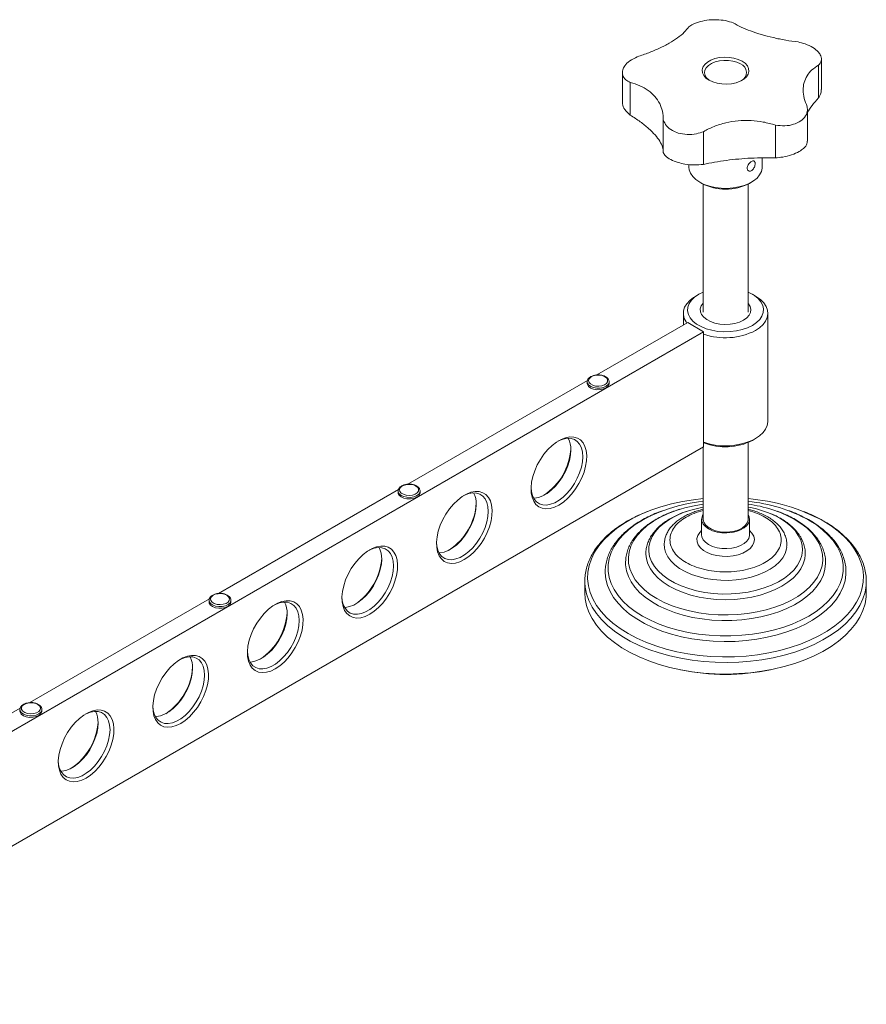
# Model space of a CAD drawing. Header units: millimetres. Extents: x -1125 to 150, y 330 to 914.
# Tile 3 of 3: x -150 to 150, y 564 to 914. Entities that reach past the tile are written whole.
import ezdxf

# ---------------------------------------------------------------- set-up
doc = ezdxf.new("R2010")
doc.units = ezdxf.units.MM

msp = doc.modelspace()

# ---------------------------------------------------------------- linework, layer by layer
at = {"linetype": 'Continuous', "lineweight": 15}
for p, q in [((134.35, 889.04), (134.35, 899.87)), ((63.62, 895.11), (63.62, 884.57)), ((133.33, 886.05), (133.33, 897.69)), ((66.44, 879.94), (66.44, 891.58)), ((129.38, 870.65), (129.38, 882)), ((78.18, 866.63), (78.18, 878.27)), ((92.43, 862.44), (92.43, 874.08)), ((117.98, 864.78), (117.98, 876.42)), ((113.29, 861.44), (113.29, 864.8)), ((87.29, 862.45), (87.29, 861.44)), ((91.1, 856.14), (91.81, 855.73)), ((92.29, 855.46), (92.29, 810)), ((108.29, 810), (108.29, 855.46)), ((108.78, 855.73), (109.49, 856.14)), ((90.75, 816.33), (89.68, 815.72)), ((110.9, 815.72), (109.84, 816.33)), ((85.29, 809.59), (85.29, 805.42)), ((115.29, 771.22), (115.29, 809.59)), ((86.86, 806.33), (54.57, 787.69)), ((92.51, 803.06), (86.86, 806.33)), ((-169.47, 651.82), (92.51, 803.06)), ((92.51, 803.06), (92.51, 762.24)), ((51.25, 785.77), (-12.6, 748.91)), ((51.14, 785.27), (51.14, 784.69)), ((58.94, 784.69), (58.94, 785.27)), ((92.51, 762.24), (-250.43, 564.26)), ((92.29, 762.11), (92.29, 736.51)), ((108.29, 736.51), (108.29, 763.71)), ((109.84, 764.48), (110.9, 765.09)), ((-15.95, 746.98), (-79.79, 710.13)), ((-16.04, 746.49), (-16.04, 745.91)), ((-8.57, 747.48), (-8.66, 747.63)), ((-8.24, 745.91), (-8.24, 746.49)), ((91.79, 736.51), (91.79, 730.96)), ((108.79, 730.96), (108.79, 736.51)), ((91.79, 732.44), (91.77, 732.42)), ((108.81, 732.42), (108.79, 732.44)), ((50.29, 714.47), (50.29, 710.38)), ((50.3, 713.89), (50.29, 714.47)), ((150.29, 710.38), (150.29, 714.47)), ((150.29, 714.47), (150.29, 714.23)), ((-83.1, 708.22), (-146.91, 671.37)), ((-83.21, 707.71), (-83.21, 707.13)), ((-75.41, 707.13), (-75.41, 707.71)), ((-150.3, 669.42), (-169.47, 658.35)), ((-150.39, 668.93), (-150.39, 668.36)), ((-150.38, 668.82), (-150.36, 669.19)), ((-142.59, 668.36), (-142.59, 668.93)), ((-142.59, 668.93), (-142.59, 668.8))]:
    msp.add_line(p, q, dxfattribs=at)
at = {"linetype": 'Continuous', "lineweight": 15, "flags": 128}
for points in [[(106.16, 899.13), (107.25, 898.35), (108.04, 897.46), (108.49, 896.49), (108.58, 895.49), (108.31, 894.5), (107.69, 893.56), (106.74, 892.72), (105.52, 892.01), (104.06, 891.47), (102.44, 891.11), (100.73, 890.95), (98.99, 891.01), (97.32, 891.27), (95.77, 891.72), (94.42, 892.35), (93.33, 893.13), (92.54, 894.02), (92.09, 894.99), (92, 895.99), (92.27, 896.98), (92.9, 897.91), (93.84, 898.75), (95.07, 899.46), (96.52, 900.01), (98.14, 900.37), (99.86, 900.52), (101.59, 900.47), (103.27, 900.21), (104.81, 899.76), (106.16, 899.13)], [(94.72, 892.19), (94.45, 892.37), (93.57, 893.16), (93.01, 894.04), (92.8, 894.97), (92.93, 895.9), (93.4, 896.8), (94.2, 897.61), (95.28, 898.31), (96.6, 898.85), (98.09, 899.22), (99.68, 899.4), (101.3, 899.37), (102.88, 899.15), (104.33, 898.73), (105.6, 898.15)], [(87.29, 861.44), (87.39, 860.52), (87.83, 859.3), (88.61, 858.15), (89.71, 857.08), (91.1, 856.14), (92.74, 855.34), (94.58, 854.7), (96.58, 854.25), (98.68, 854), (100.83, 853.95), (102.96, 854.1), (105.02, 854.45), (106.95, 855), (108.69, 855.72), (110.21, 856.59), (111.46, 857.6), (112.4, 858.72), (113.02, 859.9), (113.28, 861.13), (113.29, 861.44)], [(86.54, 806.14), (86.28, 806.51), (85.62, 807.78), (85.32, 809.1), (85.36, 810.42), (85.76, 811.73), (86.49, 812.98), (87.55, 814.16), (88.91, 815.23), (89.68, 815.72)], [(92.29, 817.1), (90.75, 816.33), (89.31, 815.35), (88.16, 814.24), (87.35, 813.04), (86.9, 811.78), (86.8, 810.5), (87.08, 809.22), (87.72, 807.99), (88.7, 806.83), (89.99, 805.78), (91.57, 804.87), (93.38, 804.12), (95.39, 803.56), (97.52, 803.19), (99.73, 803.03), (101.96, 803.09), (104.14, 803.35), (106.22, 803.82), (108.14, 804.48), (109.84, 805.31), (109.84, 805.31)], [(109.84, 805.31), (111.28, 806.29), (112.42, 807.4), (113.23, 808.59), (113.69, 809.85), (113.78, 811.14), (113.51, 812.42), (112.87, 813.65), (111.89, 814.81), (110.59, 815.86), (109.02, 816.77), (108.29, 817.1)], [(110.9, 815.72), (111.3, 815.48), (112.72, 814.44), (113.86, 813.29), (114.68, 812.05), (115.16, 810.75), (115.29, 809.43), (115.07, 808.11), (114.5, 806.82), (113.61, 805.6), (112.39, 804.48), (110.9, 803.47)], [(106.66, 807.14), (105.25, 806.48), (103.63, 805.99), (101.88, 805.7), (100.06, 805.62), (98.26, 805.76), (96.53, 806.1), (94.97, 806.63), (93.61, 807.34), (92.54, 808.18), (91.78, 809.14), (91.36, 810.16), (91.32, 811.21), (91.64, 812.25), (92.29, 813.2)], [(108.29, 813.2), (108.47, 812.99), (109.06, 811.99), (109.29, 810.95), (109.15, 809.9), (108.65, 808.89), (107.81, 807.96), (106.66, 807.14)], [(56.46, 787.46), (55.38, 787.63), (54.27, 787.59), (53.23, 787.34), (52.4, 786.91), (51.84, 786.35), (51.64, 785.71), (51.8, 785.07), (52.32, 784.5), (53.12, 784.05), (54.14, 783.78), (55.25, 783.71), (56.34, 783.86), (57.29, 784.2), (58, 784.71), (58.38, 785.31), (58.4, 785.96), (58.06, 786.57), (57.39, 787.09), (56.46, 787.46)], [(58.94, 785.27), (58.91, 785), (58.58, 784.32), (57.9, 783.74), (56.94, 783.3), (55.8, 783.06), (54.58, 783.03), (53.4, 783.22), (52.39, 783.61), (51.63, 784.17), (51.21, 784.83), (51.14, 785.28)], [(51.14, 784.69), (51.21, 784.26), (51.63, 783.59), (52.39, 783.04), (53.4, 782.65), (54.58, 782.46), (55.8, 782.49), (56.94, 782.73), (57.9, 783.16), (58.58, 783.75), (58.91, 784.43), (58.94, 784.69)], [(110.9, 765.09), (112.39, 766.1), (113.61, 767.23), (114.5, 768.45), (115.07, 769.73), (115.29, 771.05), (115.29, 771.22)], [(41.07, 741.52), (39.48, 740.75), (37.94, 740.3), (36.47, 740.17), (35.13, 740.38), (33.93, 740.91), (32.93, 741.76), (32.13, 742.89), (31.56, 744.28), (31.24, 745.9), (31.18, 747.7), (31.37, 749.64), (31.82, 751.66), (32.5, 753.72), (33.4, 755.76), (34.51, 757.72), (35.78, 759.56), (37.19, 761.23), (38.7, 762.68), (40.28, 763.89), (41.87, 764.81), (43.44, 765.42), (44.95, 765.71), (46.36, 765.67), (47.64, 765.3), (48.74, 764.61), (49.65, 763.62), (50.33, 762.35), (50.77, 760.84), (50.96, 759.12), (50.9, 757.25), (50.58, 755.26), (50.02, 753.21), (49.22, 751.16), (48.21, 749.16), (47.02, 747.25), (45.67, 745.49), (44.21, 743.92), (42.66, 742.59), (41.07, 741.52)], [(49.56, 758.67), (49.43, 760.34), (49.06, 761.83), (48.45, 763.08), (47.62, 764.07), (46.59, 764.76), (45.39, 765.15), (44.06, 765.21), (42.62, 764.95), (41.12, 764.38), (40.71, 764.17)], [(31.18, 747.66), (31.3, 746.38), (31.67, 744.89), (32.28, 743.64), (33.11, 742.65), (34.14, 741.96), (35.34, 741.57), (36.67, 741.51), (38.11, 741.77), (39.61, 742.34), (41.12, 743.22), (42.62, 744.37), (44.06, 745.77), (45.39, 747.38), (46.59, 749.14), (47.62, 751.03), (48.45, 752.98), (49.06, 754.93), (49.43, 756.85), (49.56, 758.67)], [(45.31, 761.12), (45.19, 759.3), (44.82, 757.38), (44.21, 755.42), (43.38, 753.48), (42.35, 751.59), (41.15, 749.83), (39.82, 748.22), (38.38, 746.82), (36.88, 745.67), (35.36, 744.79), (33.87, 744.22), (32.43, 743.96), (32.1, 743.94)], [(-9.05, 747.72), (-9.69, 748.25), (-10.58, 748.64), (-11.65, 748.84), (-12.77, 748.82), (-13.82, 748.6), (-14.69, 748.19), (-15.28, 747.64), (-15.53, 747.01), (-15.41, 746.37), (-14.94, 745.79), (-14.17, 745.32), (-13.17, 745.02), (-12.06, 744.93), (-10.96, 745.05), (-9.99, 745.37), (-9.25, 745.86), (-8.82, 746.45), (-8.76, 747.1), (-9.05, 747.72)], [(-8.24, 746.52), (-8.31, 746.05), (-8.73, 745.39), (-9.48, 744.84), (-10.49, 744.44), (-11.67, 744.25), (-12.89, 744.28), (-14.03, 744.52), (-14.99, 744.95), (-15.67, 745.54), (-16.01, 746.21), (-16.04, 746.49)], [(-16.04, 745.91), (-16.01, 745.64), (-15.67, 744.97), (-14.99, 744.38), (-14.03, 743.95), (-12.89, 743.7), (-11.67, 743.68), (-10.49, 743.87), (-9.48, 744.27), (-8.73, 744.82), (-8.31, 745.48), (-8.24, 745.91)], [(7.48, 722.13), (5.9, 721.36), (4.35, 720.91), (2.88, 720.78), (1.54, 720.99), (0.35, 721.52), (-0.66, 722.37), (-1.46, 723.5), (-2.02, 724.89), (-2.34, 726.51), (-2.41, 728.31), (-2.21, 730.25), (-1.77, 732.27), (-1.09, 734.33), (-0.18, 736.37), (0.92, 738.33), (2.19, 740.17), (3.6, 741.84), (5.12, 743.29), (6.69, 744.5), (8.28, 745.42), (9.85, 746.03), (11.36, 746.32), (12.78, 746.28), (14.05, 745.91), (15.15, 745.22), (16.06, 744.23), (16.74, 742.96), (17.18, 741.45), (17.38, 739.73), (17.31, 737.86), (16.99, 735.87), (16.43, 733.83), (15.63, 731.77), (14.62, 729.77), (13.43, 727.86), (12.09, 726.1), (10.62, 724.53), (9.07, 723.2), (7.48, 722.13)], [(15.97, 739.28), (15.84, 740.95), (15.47, 742.44), (14.86, 743.69), (14.03, 744.68), (13, 745.37), (11.81, 745.76), (10.47, 745.82), (9.03, 745.56), (7.54, 744.99), (7.12, 744.78)], [(11.73, 741.73), (11.6, 739.91), (11.23, 737.99), (10.62, 736.04), (9.79, 734.09), (8.76, 732.2), (7.56, 730.44), (6.23, 728.83), (4.79, 727.43), (3.29, 726.28), (1.78, 725.4), (0.28, 724.83), (-1.16, 724.57), (-1.49, 724.55)], [(134.94, 735.88), (137.75, 734.11), (140.3, 732.22), (142.55, 730.2), (144.5, 728.08), (146.14, 725.87), (147.44, 723.59), (148.4, 721.25), (149.02, 718.88), (149.28, 716.48), (149.19, 714.08), (148.75, 711.69), (147.96, 709.34), (146.83, 707.03), (145.36, 704.78), (143.57, 702.61), (141.46, 700.54), (139.06, 698.58), (136.38, 696.75), (133.44, 695.05), (130.26, 693.5), (126.86, 692.11), (123.28, 690.9), (119.52, 689.86), (115.63, 689.02), (111.63, 688.36), (107.55, 687.91), (103.41, 687.65), (99.25, 687.6), (95.1, 687.75), (90.99, 688.11), (86.94, 688.66), (82.99, 689.42), (79.17, 690.36), (75.49, 691.48), (72, 692.79), (68.71, 694.25), (65.64, 695.88), (62.83, 697.65), (60.29, 699.55), (58.03, 701.56), (56.08, 703.69), (54.45, 705.89), (53.15, 708.17), (52.18, 710.51), (51.57, 712.88), (51.3, 715.28), (51.39, 717.68), (51.83, 720.07), (52.62, 722.43), (53.76, 724.74), (55.22, 726.98), (57.02, 729.15), (59.12, 731.22), (61.52, 733.18), (64.2, 735.02), (67.15, 736.71), (70.33, 738.26), (73.72, 739.65), (77.31, 740.86), (81.06, 741.9), (84.95, 742.75), (88.95, 743.4), (92.29, 743.79)], [(129.83, 736.2), (132.43, 734.55), (134.75, 732.77), (136.78, 730.88), (138.5, 728.89), (139.9, 726.81), (140.95, 724.67), (141.66, 722.48), (142.02, 720.26), (142.02, 718.03), (141.66, 715.82), (140.95, 713.63), (139.9, 711.48), (138.5, 709.41), (136.78, 707.41), (134.75, 705.52), (132.43, 703.74), (129.83, 702.1), (126.98, 700.6), (123.9, 699.25), (120.62, 698.08), (117.16, 697.09), (113.57, 696.28), (109.86, 695.68), (106.06, 695.27), (102.22, 695.06), (98.36, 695.06), (94.52, 695.27), (90.73, 695.68), (87.02, 696.28), (83.42, 697.09), (79.97, 698.08), (76.69, 699.25), (73.61, 700.6), (70.76, 702.1), (68.16, 703.74), (65.83, 705.52), (63.8, 707.41), (62.08, 709.41), (60.69, 711.48), (59.63, 713.63), (58.92, 715.82), (58.57, 718.03), (58.57, 720.26), (58.92, 722.48), (59.63, 724.67), (60.69, 726.81), (62.08, 728.89), (63.8, 730.88), (65.83, 732.77), (68.16, 734.55), (70.76, 736.2), (73.61, 737.7), (76.69, 739.04), (79.97, 740.21), (83.42, 741.21), (87.02, 742.01), (90.73, 742.62), (92.29, 742.81)], [(124.71, 736.51), (127.06, 735.01), (129.13, 733.39), (130.91, 731.64), (132.37, 729.81), (133.5, 727.9), (134.29, 725.93), (134.73, 723.93), (134.82, 721.91), (134.55, 719.89), (133.94, 717.91), (132.97, 715.96), (131.68, 714.09), (130.06, 712.3), (128.13, 710.61), (125.92, 709.05), (123.45, 707.62), (120.73, 706.34), (117.81, 705.23), (114.71, 704.3), (111.46, 703.55), (108.1, 702.99), (104.66, 702.64), (101.17, 702.48), (97.67, 702.53), (94.2, 702.79), (90.79, 703.24), (87.48, 703.9), (84.3, 704.74), (81.29, 705.77), (78.47, 706.96), (75.87, 708.32), (73.53, 709.81), (71.45, 711.44), (69.68, 713.18), (68.22, 715.02), (67.09, 716.93), (66.3, 718.9), (65.85, 720.9), (65.77, 722.92), (66.03, 724.93), (66.65, 726.92), (67.61, 728.86), (68.91, 730.74), (70.53, 732.53), (72.45, 734.21), (74.66, 735.78), (77.14, 737.21), (79.85, 738.48), (82.77, 739.6), (85.87, 740.53), (89.12, 741.28), (92.29, 741.81)], [(-2.41, 728.27), (-2.29, 726.99), (-1.92, 725.51), (-1.31, 724.25), (-0.48, 723.26), (0.55, 722.57), (1.75, 722.18), (3.09, 722.12), (4.52, 722.38), (6.02, 722.95), (7.54, 723.83), (9.03, 724.98), (10.47, 726.38), (11.81, 727.99), (13, 729.76), (14.03, 731.64), (14.86, 733.59), (15.47, 735.54), (15.84, 737.46), (15.97, 739.28)], [(119.6, 736.83), (121.68, 735.48), (123.47, 734.01), (124.97, 732.43), (126.14, 730.76), (126.98, 729.03), (127.46, 727.25), (127.6, 725.45), (127.37, 723.66), (126.8, 721.89), (125.88, 720.17), (124.62, 718.52), (123.05, 716.97), (121.18, 715.53), (119.04, 714.22), (116.66, 713.06), (114.06, 712.07), (111.28, 711.25), (108.36, 710.62), (105.33, 710.19), (102.24, 709.96), (99.12, 709.93), (96.02, 710.11), (92.97, 710.49), (90.02, 711.07), (87.21, 711.84), (84.56, 712.8), (82.12, 713.91), (79.91, 715.19), (77.97, 716.6), (76.33, 718.12), (74.99, 719.75), (73.98, 721.45), (73.32, 723.21), (73.01, 725), (73.06, 726.8), (73.46, 728.59), (74.2, 730.34), (75.29, 732.02), (76.71, 733.63), (78.43, 735.13), (80.44, 736.5), (82.71, 737.74), (85.2, 738.82), (87.9, 739.73), (90.75, 740.45), (92.29, 740.75)], [(108.29, 738.17), (108.69, 737.28), (108.78, 736.26), (108.5, 735.24), (107.87, 734.29), (106.9, 733.43), (105.64, 732.7), (104.15, 732.14), (102.49, 731.77), (100.74, 731.61), (98.96, 731.67), (97.25, 731.93), (95.66, 732.4), (94.28, 733.04), (93.16, 733.84), (92.36, 734.75), (91.9, 735.75), (91.8, 736.77), (92.08, 737.78), (92.29, 738.17)], [(108.29, 736.51), (108.27, 736.14), (107.94, 735.16), (107.26, 734.24), (106.25, 733.43), (104.96, 732.76), (103.45, 732.27), (101.8, 731.98), (100.08, 731.9), (98.36, 732.03), (96.74, 732.38), (95.28, 732.91), (94.06, 733.62), (93.13, 734.46), (92.53, 735.4), (92.3, 736.39), (92.29, 736.51)], [(108.81, 732.42), (109.68, 731.49), (110.28, 730.42), (110.51, 729.3), (110.37, 728.19), (109.86, 727.1), (109.02, 726.1), (107.85, 725.2), (106.41, 724.44), (104.76, 723.86), (102.94, 723.47), (101.02, 723.28), (99.08, 723.31), (97.18, 723.55), (95.4, 723.99), (93.79, 724.62), (92.41, 725.41), (91.33, 726.34), (90.56, 727.37), (90.15, 728.46), (90.1, 729.59), (90.42, 730.69), (91.1, 731.74), (91.77, 732.42)], [(108.79, 730.96), (108.78, 730.7), (108.5, 729.69), (107.87, 728.73), (106.9, 727.87), (105.64, 727.15), (104.15, 726.59), (102.49, 726.22), (100.74, 726.06), (98.96, 726.11), (97.25, 726.38), (95.66, 726.85), (94.28, 727.49), (93.16, 728.29), (92.36, 729.2), (91.9, 730.19), (91.79, 730.96)], [(-26.1, 702.74), (-27.69, 701.97), (-29.24, 701.52), (-30.7, 701.4), (-32.05, 701.6), (-33.24, 702.13), (-34.25, 702.98), (-35.05, 704.11), (-35.61, 705.5), (-35.93, 707.12), (-35.99, 708.92), (-35.8, 710.86), (-35.36, 712.88), (-34.68, 714.94), (-33.77, 716.98), (-32.67, 718.94), (-31.39, 720.78), (-29.98, 722.45), (-28.47, 723.9), (-26.9, 725.11), (-25.31, 726.03), (-23.73, 726.64), (-22.22, 726.93), (-20.81, 726.89), (-19.54, 726.52), (-18.43, 725.83), (-17.53, 724.84), (-16.85, 723.57), (-16.4, 722.06), (-16.21, 720.34), (-16.28, 718.47), (-16.59, 716.48), (-17.16, 714.44), (-17.96, 712.38), (-18.96, 710.38), (-20.16, 708.47), (-21.5, 706.71), (-22.97, 705.14), (-24.51, 703.81), (-26.1, 702.74)], [(-17.62, 719.89), (-17.74, 721.56), (-18.12, 723.05), (-18.73, 724.3), (-19.56, 725.29), (-20.58, 725.99), (-21.78, 726.37), (-23.12, 726.43), (-24.55, 726.17), (-26.05, 725.6), (-26.46, 725.39)], [(128.59, 723.8), (128.42, 722.44), (127.89, 720.63), (127.01, 718.87), (125.8, 717.18), (124.26, 715.57), (122.42, 714.08), (120.31, 712.71), (117.94, 711.49), (115.35, 710.43), (112.57, 709.54), (109.64, 708.84), (106.59, 708.33), (103.46, 708.03), (100.29, 707.92), (97.12, 708.03), (93.99, 708.33), (90.94, 708.84), (88.01, 709.54), (85.23, 710.43), (82.64, 711.49), (80.28, 712.71), (78.16, 714.08), (76.32, 715.57), (74.79, 717.18), (73.57, 718.87), (72.7, 720.63), (72.16, 722.44), (71.99, 724.07)], [(122, 726.5), (121.91, 725.92), (121.42, 724.34), (120.59, 722.8), (119.42, 721.34), (117.93, 719.98), (116.16, 718.74), (114.13, 717.64), (111.87, 716.69), (109.42, 715.93), (106.82, 715.35), (104.11, 714.96), (101.34, 714.78), (98.55, 714.81), (95.79, 715.04), (93.11, 715.47), (90.54, 716.1), (88.13, 716.91), (85.93, 717.9), (83.95, 719.04), (82.25, 720.31), (80.84, 721.7), (79.76, 723.18), (79.01, 724.73), (78.62, 726.21)], [(-21.86, 722.34), (-21.99, 720.52), (-22.36, 718.6), (-22.97, 716.65), (-23.8, 714.7), (-24.83, 712.81), (-26.02, 711.05), (-27.36, 709.44), (-28.8, 708.04), (-30.29, 706.89), (-31.81, 706.01), (-33.31, 705.44), (-34.75, 705.18), (-35.07, 705.16)], [(135.83, 720.93), (135.83, 720.74), (135.61, 718.7), (135.04, 716.68), (134.12, 714.71), (132.86, 712.8), (131.29, 710.96), (129.4, 709.23), (127.23, 707.62), (124.79, 706.14), (122.1, 704.8), (119.2, 703.63), (116.11, 702.63), (112.86, 701.81), (109.49, 701.18), (106.03, 700.75), (102.51, 700.52), (98.96, 700.5), (95.43, 700.68), (91.95, 701.06), (88.56, 701.63), (85.27, 702.41), (82.14, 703.36), (79.19, 704.49), (76.45, 705.79), (73.94, 707.23), (71.7, 708.82), (69.74, 710.52), (68.08, 712.33), (66.75, 714.22), (65.75, 716.19), (65.09, 718.19), (64.78, 720.23), (64.76, 721.4)], [(-36, 708.88), (-35.88, 707.6), (-35.5, 706.12), (-34.89, 704.86), (-34.06, 703.87), (-33.04, 703.18), (-31.84, 702.79), (-30.5, 702.73), (-29.07, 702.99), (-27.57, 703.56), (-26.05, 704.44), (-24.55, 705.59), (-23.12, 706.99), (-21.78, 708.6), (-20.58, 710.37), (-19.56, 712.25), (-18.73, 714.2), (-18.12, 716.15), (-17.74, 718.07), (-17.62, 719.89)], [(143.06, 717.95), (143.04, 716.89), (142.73, 714.65), (142.07, 712.43), (141.06, 710.26), (139.71, 708.15), (138.04, 706.13), (136.06, 704.19), (133.77, 702.37), (131.22, 700.68), (128.4, 699.12), (125.35, 697.73), (122.1, 696.49), (118.66, 695.44), (115.07, 694.56), (111.36, 693.88), (107.56, 693.4), (103.7, 693.12), (99.81, 693.04), (95.92, 693.17), (92.07, 693.5), (88.29, 694.04), (84.6, 694.76), (81.05, 695.68), (77.66, 696.78), (74.45, 698.06), (71.46, 699.5), (68.71, 701.09), (66.21, 702.81), (64.01, 704.67), (62.1, 706.62), (60.51, 708.68), (59.24, 710.8), (58.32, 712.99), (57.75, 715.21), (57.53, 717.45), (57.53, 718.22)], [(150.29, 714.23), (150.22, 712.96), (149.83, 710.55), (149.09, 708.17), (148, 705.84), (146.59, 703.56), (144.84, 701.36), (142.79, 699.26), (140.43, 697.26), (137.8, 695.38), (134.9, 693.63), (131.76, 692.03), (128.4, 690.59), (124.84, 689.32), (121.11, 688.22), (117.23, 687.31), (113.23, 686.59), (109.15, 686.06), (105, 685.73), (100.82, 685.6), (96.63, 685.68), (92.47, 685.96), (88.37, 686.44), (84.34, 687.11), (80.44, 687.98), (76.66, 689.03), (73.06, 690.26), (69.65, 691.66), (66.45, 693.22), (63.49, 694.93), (60.78, 696.78), (58.36, 698.75), (56.23, 700.83), (54.4, 703), (52.9, 705.26), (51.74, 707.58), (50.91, 709.95), (50.43, 712.35), (50.3, 713.89)], [(-81.01, 709.82), (-81.87, 709.41), (-82.46, 708.86), (-82.71, 708.23), (-82.59, 707.58), (-82.11, 707), (-81.33, 706.53), (-80.33, 706.24), (-79.22, 706.15), (-78.13, 706.28), (-77.16, 706.6), (-76.42, 707.08), (-76, 707.68), (-75.93, 708.33), (-76.24, 708.95), (-76.87, 709.48), (-77.77, 709.86), (-78.84, 710.06), (-79.96, 710.04), (-81.01, 709.82)], [(150.29, 710.38), (150.22, 708.87), (149.83, 706.47), (149.09, 704.09), (148, 701.75), (146.59, 699.48), (144.84, 697.28), (142.79, 695.17), (140.43, 693.17), (137.8, 691.3), (134.9, 689.55), (131.76, 687.95), (128.4, 686.51), (124.84, 685.24), (121.11, 684.14), (117.23, 683.23), (113.23, 682.5), (109.15, 681.98), (105, 681.65), (100.82, 681.52), (96.63, 681.6), (92.47, 681.88), (88.37, 682.35), (84.34, 683.03), (80.44, 683.89), (76.66, 684.95), (73.06, 686.18), (69.65, 687.58), (66.45, 689.14), (63.49, 690.85), (60.78, 692.69), (58.36, 694.66), (56.23, 696.74), (54.4, 698.92), (52.9, 701.18), (51.74, 703.5), (50.91, 705.87), (50.43, 708.27), (50.29, 710.38)], [(-75.41, 707.73), (-75.43, 707.47), (-75.75, 706.79), (-76.42, 706.2), (-77.37, 705.75), (-78.51, 705.5), (-79.73, 705.47), (-80.9, 705.65), (-81.93, 706.04), (-82.69, 706.58), (-83.13, 707.24), (-83.21, 707.73)], [(-83.21, 707.13), (-83.13, 706.67), (-82.69, 706.01), (-81.93, 705.46), (-80.9, 705.08), (-79.73, 704.9), (-78.51, 704.93), (-77.37, 705.18), (-76.42, 705.63), (-75.75, 706.22), (-75.43, 706.9), (-75.41, 707.13)], [(-59.69, 683.35), (-61.28, 682.58), (-62.83, 682.13), (-64.29, 682.01), (-65.64, 682.21), (-66.83, 682.74), (-67.84, 683.59), (-68.63, 684.72), (-69.2, 686.11), (-69.52, 687.73), (-69.58, 689.53), (-69.39, 691.47), (-68.95, 693.49), (-68.26, 695.55), (-67.36, 697.59), (-66.26, 699.55), (-64.98, 701.39), (-63.57, 703.06), (-62.06, 704.52), (-60.49, 705.72), (-58.89, 706.64), (-57.32, 707.25), (-55.81, 707.54), (-54.4, 707.5), (-53.13, 707.13), (-52.02, 706.44), (-51.12, 705.45), (-50.43, 704.18), (-49.99, 702.67), (-49.8, 700.95), (-49.86, 699.08), (-50.18, 697.09), (-50.75, 695.05), (-51.54, 692.99), (-52.55, 690.99), (-53.74, 689.08), (-55.09, 687.32), (-56.56, 685.75), (-58.1, 684.42), (-59.69, 683.35)], [(-51.21, 700.5), (-51.33, 702.17), (-51.7, 703.66), (-52.31, 704.91), (-53.14, 705.9), (-54.17, 706.6), (-55.37, 706.98), (-56.7, 707.04), (-58.14, 706.78), (-59.64, 706.21), (-60.05, 706)], [(-55.45, 702.95), (-55.57, 701.13), (-55.95, 699.21), (-56.56, 697.26), (-57.39, 695.31), (-58.41, 693.43), (-59.61, 691.66), (-60.95, 690.05), (-62.38, 688.65), (-63.88, 687.5), (-65.4, 686.62), (-66.9, 686.05), (-68.33, 685.79), (-68.66, 685.77)], [(-69.58, 689.49), (-69.46, 688.21), (-69.09, 686.73), (-68.48, 685.47), (-67.65, 684.48), (-66.62, 683.79), (-65.43, 683.4), (-64.09, 683.34), (-62.65, 683.6), (-61.16, 684.17), (-59.64, 685.05), (-58.14, 686.2), (-56.7, 687.6), (-55.37, 689.21), (-54.17, 690.98), (-53.14, 692.86), (-52.31, 694.81), (-51.7, 696.76), (-51.33, 698.68), (-51.21, 700.5)], [(-93.28, 663.96), (-94.87, 663.19), (-96.41, 662.74), (-97.88, 662.62), (-99.23, 662.82), (-100.42, 663.35), (-101.43, 664.2), (-102.22, 665.33), (-102.79, 666.72), (-103.11, 668.34), (-103.17, 670.14), (-102.98, 672.08), (-102.53, 674.1), (-101.85, 676.16), (-100.95, 678.2), (-99.84, 680.16), (-98.57, 682), (-97.16, 683.67), (-95.65, 685.13), (-94.07, 686.33), (-92.48, 687.25), (-90.91, 687.86), (-89.4, 688.15), (-87.99, 688.11), (-86.71, 687.74), (-85.61, 687.05), (-84.7, 686.06), (-84.02, 684.79), (-83.58, 683.28), (-83.39, 681.56), (-83.45, 679.69), (-83.77, 677.7), (-84.33, 675.66), (-85.13, 673.6), (-86.14, 671.6), (-87.33, 669.69), (-88.68, 667.93), (-90.14, 666.36), (-91.69, 665.03), (-93.28, 663.96)], [(-84.79, 681.11), (-84.92, 682.78), (-85.29, 684.27), (-85.9, 685.52), (-86.73, 686.51), (-87.76, 687.21), (-88.96, 687.59), (-90.29, 687.65), (-91.73, 687.39), (-93.23, 686.82), (-93.64, 686.61)], [(-89.04, 683.56), (-89.16, 681.74), (-89.53, 679.82), (-90.14, 677.87), (-90.97, 675.92), (-92, 674.04), (-93.2, 672.27), (-94.54, 670.66), (-95.97, 669.26), (-97.47, 668.11), (-98.99, 667.23), (-100.48, 666.66), (-101.92, 666.4), (-102.25, 666.38)], [(-103.17, 670.1), (-103.05, 668.82), (-102.68, 667.34), (-102.07, 666.08), (-101.24, 665.09), (-100.21, 664.4), (-99.01, 664.01), (-97.68, 663.95), (-96.24, 664.21), (-94.74, 664.78), (-93.23, 665.66), (-91.73, 666.81), (-90.29, 668.21), (-88.96, 669.82), (-87.76, 671.59), (-86.73, 673.47), (-85.9, 675.42), (-85.29, 677.37), (-84.92, 679.29), (-84.79, 681.11)], [(-149.86, 669.57), (-149.81, 668.92), (-149.4, 668.32), (-148.67, 667.83), (-147.71, 667.5), (-146.61, 667.37), (-145.5, 667.46), (-144.5, 667.74), (-143.71, 668.2), (-143.22, 668.79), (-143.09, 669.43), (-143.33, 670.06), (-143.91, 670.61), (-144.76, 671.03), (-145.81, 671.26), (-146.93, 671.28), (-148, 671.09), (-148.91, 670.72), (-149.55, 670.19), (-149.86, 669.57)], [(-150.39, 668.36), (-150.31, 667.92), (-149.89, 667.26), (-149.14, 666.7), (-148.12, 666.31), (-146.95, 666.12), (-145.73, 666.15), (-144.58, 666.39), (-143.63, 666.83), (-142.95, 667.41), (-142.62, 668.09), (-142.59, 668.36)], [(-142.59, 668.8), (-142.62, 668.66), (-142.95, 667.98), (-143.63, 667.4), (-144.58, 666.96), (-145.73, 666.72), (-146.95, 666.69), (-148.12, 666.88), (-149.14, 667.27), (-149.89, 667.83), (-150.31, 668.49), (-150.38, 668.82)], [(-126.87, 644.57), (-128.45, 643.8), (-130, 643.35), (-131.47, 643.23), (-132.81, 643.43), (-134.01, 643.96), (-135.01, 644.81), (-135.81, 645.94), (-136.37, 647.33), (-136.69, 648.95), (-136.76, 650.75), (-136.56, 652.69), (-136.12, 654.71), (-135.44, 656.77), (-134.53, 658.81), (-133.43, 660.77), (-132.16, 662.61), (-130.75, 664.28), (-129.23, 665.74), (-127.66, 666.94), (-126.07, 667.86), (-124.5, 668.47), (-122.99, 668.76), (-121.57, 668.72), (-120.3, 668.35), (-119.2, 667.66), (-118.29, 666.67), (-117.61, 665.4), (-117.17, 663.89), (-116.97, 662.17), (-117.04, 660.3), (-117.36, 658.31), (-117.92, 656.27), (-118.72, 654.21), (-119.73, 652.21), (-120.92, 650.3), (-122.27, 648.54), (-123.73, 646.97), (-125.28, 645.64), (-126.87, 644.57)], [(-118.38, 661.72), (-118.51, 663.39), (-118.88, 664.88), (-119.49, 666.13), (-120.32, 667.12), (-121.35, 667.82), (-122.54, 668.2), (-123.88, 668.26), (-125.32, 668.01), (-126.81, 667.43), (-127.23, 667.22)], [(-136.76, 650.71), (-136.64, 649.43), (-136.27, 647.95), (-135.66, 646.69), (-134.83, 645.7), (-133.8, 645.01), (-132.6, 644.62), (-131.27, 644.56), (-129.83, 644.82), (-128.33, 645.4), (-126.81, 646.27), (-125.32, 647.42), (-123.88, 648.82), (-122.54, 650.43), (-121.35, 652.2), (-120.32, 654.08), (-119.49, 656.03), (-118.88, 657.98), (-118.51, 659.9), (-118.38, 661.72)], [(-122.62, 664.17), (-122.75, 662.35), (-123.12, 660.43), (-123.73, 658.48), (-124.56, 656.53), (-125.59, 654.65), (-126.79, 652.88), (-128.12, 651.27), (-129.56, 649.87), (-131.06, 648.72), (-132.57, 647.84), (-134.07, 647.27), (-135.51, 647.01), (-135.84, 646.99)]]:
    msp.add_lwpolyline(points, dxfattribs=at)
at = {"linetype": 'Continuous', "lineweight": 15}
for centre, radius, start, end in [((104.45, 895.11), 3.25, 295.8908, 69.2912), ((100.29, 871.81), 18.19, 242.1824, 297.8176), ((100.2, 824.39), 23.5, 250.8964, 297.0752), ((36.96, 761.39), 8.36, 358.1145, 27.3103), ((100.21, 785.92), 23.41, 250.8058, 297.1658), ((100.23, 783.22), 21.06, 248.5262, 297.1513), ((23.83, 762.91), 21.53, 303.7222, 356.2833), ((3.37, 742), 8.36, 358.1145, 27.3103), ((-9.76, 743.52), 21.53, 303.722, 356.2835), ((102.92, 676.83), 67.18, 61.536, 85.4165), ((103.04, 687.36), 55.7, 61.2555, 84.5882), ((102.66, 696.25), 45.9, 61.2873, 82.9547), ((102.58, 706.03), 35.19, 61.0635, 80.6518), ((-30.21, 722.61), 8.36, 358.1114, 27.3135), ((-43.35, 724.13), 21.53, 303.722, 356.2834), ((-63.8, 703.22), 8.36, 358.1114, 27.3135), ((-76.94, 704.74), 21.53, 303.722, 356.2835), ((-97.39, 683.83), 8.36, 358.1114, 27.3135), ((-110.52, 685.35), 21.53, 303.722, 356.2835), ((100.29, 758.8), 77.43, 258.0712, 281.9287), ((-130.98, 664.44), 8.36, 358.1173, 27.3075), ((-144.11, 665.96), 21.53, 303.7224, 356.2832)]:
    msp.add_arc(centre, radius, start, end, dxfattribs=at)
for points, knots in [([(103.02, 912.7), (102.14, 912.99), (100.38, 913.59), (97.31, 913.87), (94.22, 913.77), (91.27, 913.26), (88.75, 912.36), (87.7, 911.59), (87.23, 911.25)], [0, 0, 0, 0, 0.181902, 0.363864, 0.499996, 0.67981, 0.859586, 1, 1, 1, 1]), ([(126.08, 905.92), (124.6, 906.12), (121.6, 906.52), (117.21, 907.42), (112.98, 908.52), (109.17, 909.79), (105.75, 911.19), (103.94, 912.19), (103.02, 912.7)], [0, 0, 0, 0, 0.165526, 0.335781, 0.501335, 0.671794, 0.833673, 1, 1, 1, 1]), ([(87.23, 911.25), (86.73, 910.62), (85.7, 909.34), (83.32, 907.39), (80.36, 905.48), (76.92, 903.71), (73.08, 902.07), (70.33, 901.16), (68.94, 900.69)], [0, 0, 0, 0, 0.1655297, 0.3357803, 0.5013377, 0.6718011, 0.8336738, 1, 1, 1, 1]), ([(133.33, 897.69), (133.73, 898.19), (134.51, 899.2), (134.3, 900.86), (133.27, 902.49), (131.4, 904), (128.82, 905.24), (126.91, 905.71), (126.08, 905.92)], [0, 0, 0, 0, 0.181901, 0.363867, 0.499994, 0.679805, 0.859583, 1, 1, 1, 1]), ([(68.94, 900.69), (68, 900.23), (66.13, 899.29), (64.44, 897.58), (63.56, 895.82), (63.6, 894.09), (64.63, 892.56), (65.89, 891.88), (66.44, 891.58)], [0, 0, 0, 0, 0.181902, 0.363866, 0.499988, 0.679811, 0.859595, 1, 1, 1, 1]), ([(129.29, 882.94), (128.88, 883.93), (128.06, 885.94), (127.72, 888.82), (128.07, 891.55), (129.15, 893.96), (130.87, 896.08), (132.51, 897.15), (133.33, 897.69)], [0, 0, 0, 0, 0.165534, 0.335783, 0.501343, 0.6718, 0.833677, 1, 1, 1, 1]), ([(66.44, 891.58), (67.6, 891.22), (69.96, 890.49), (72.89, 888.78), (75.28, 886.63), (76.97, 884.13), (78.02, 881.32), (78.13, 879.3), (78.18, 878.27)], [0, 0, 0, 0, 0.16553, 0.335783, 0.501342, 0.671803, 0.833675, 1, 1, 1, 1]), ([(134.22, 889.04), (134.24, 888.63), (134.29, 887.64), (133.68, 886.63), (133.33, 886.05)], [0, 0, 0, 0, 0.420381, 1, 1, 1, 1]), ([(66.44, 879.94), (65.75, 880.58), (64.38, 881.85), (63.6, 883.52), (63.68, 884.38), (63.7, 884.57)], [0, 0, 0, 0, 0.437782, 0.8758, 1, 1, 1, 1]), ([(133.33, 886.05), (132.52, 885.16), (130.91, 883.39), (129.89, 881.65), (129.38, 880.78)], [0, 0, 0, 0, 0.507667, 1, 1, 1, 1]), ([(117.98, 876.42), (119.11, 876.28), (121.35, 876.01), (124.3, 876.53), (126.75, 877.56), (128.54, 879.1), (129.47, 881.03), (129.34, 882.36), (129.29, 882.94)], [0, 0, 0, 0, 0.181901, 0.363866, 0.499991, 0.67981, 0.859591, 1, 1, 1, 1]), ([(78.17, 866.74), (78.12, 867.33), (78.02, 868.56), (77.01, 870.66), (75.35, 872.92), (73.01, 875.25), (70.06, 877.64), (67.66, 879.16), (66.44, 879.94)], [0, 0, 0, 0, 0.153786, 0.321724, 0.485092, 0.65335, 0.823988, 1, 1, 1, 1]), ([(78.18, 878.27), (78.49, 877.54), (79.09, 876.07), (81.12, 874.5), (83.67, 873.44), (86.64, 872.98), (89.79, 873.2), (91.62, 873.81), (92.43, 874.08)], [0, 0, 0, 0, 0.181899, 0.363864, 0.499994, 0.679809, 0.859595, 1, 1, 1, 1]), ([(92.43, 874.08), (93.65, 874.72), (96.14, 876.03), (100.33, 877.3), (104.77, 878.02), (109.25, 878.1), (113.74, 877.62), (116.55, 876.82), (117.98, 876.42)], [0, 0, 0, 0, 0.165532, 0.335782, 0.50134, 0.671801, 0.833673, 1, 1, 1, 1]), ([(129.25, 870.65), (129.26, 870.35), (129.31, 869.54), (128.24, 868.27), (126.38, 866.92), (123.84, 865.8), (120.83, 865.02), (118.86, 864.85), (117.98, 864.78)], [0, 0, 0, 0, 0.114373, 0.311322, 0.458751, 0.65207, 0.845333, 1, 1, 1, 1]), ([(92.43, 862.44), (91.38, 862.35), (89.28, 862.16), (86.11, 862.49), (83.2, 863.15), (80.71, 864.13), (78.89, 865.38), (78.4, 866.24), (78.18, 866.63)], [0, 0, 0, 0, 0.1818454, 0.3638011, 0.4999867, 0.6785782, 0.8571112, 1, 1, 1, 1]), ([(117.98, 864.78), (116.6, 864.8), (113.79, 864.85), (109.38, 864.7), (104.92, 864.4), (100.54, 863.91), (96.26, 863.27), (93.72, 862.72), (92.43, 862.44)], [0, 0, 0, 0, 0.161786, 0.3281375, 0.4899607, 0.6566293, 0.8256469, 1, 1, 1, 1]), ([(110.79, 862.73), (110.78, 862.54), (110.75, 862.15), (110.54, 861.51), (110.23, 860.91), (109.81, 860.42), (109.33, 860.11), (108.85, 860), (108.42, 860.12), (108.1, 860.43), (107.94, 860.9), (107.97, 861.46), (108.18, 862.07), (108.53, 862.64), (108.99, 863.14), (109.48, 863.51), (109.94, 863.7), (110.33, 863.7), (110.62, 863.5), (110.77, 863.16), (110.78, 862.86), (110.79, 862.73)], [0, 0, 0, 0, 0.053255, 0.106494, 0.16013, 0.214038, 0.267507, 0.320539, 0.373779, 0.427568, 0.481401, 0.534681, 0.587686, 0.641113, 0.695006, 0.748685, 0.801817, 0.854904, 0.908523, 0.962428, 1, 1, 1, 1]), ([(56.59, 787.53), (56.41, 787.57), (55.88, 787.7), (54.94, 787.76), (53.83, 787.65), (52.81, 787.34), (51.95, 786.86), (51.4, 786.24), (51.13, 785.67), (51.17, 785.36), (51.17, 785.28)], [0, 0, 0, 0, 0.077991, 0.225322, 0.372996, 0.52157, 0.672016, 0.824844, 0.953953, 1, 1, 1, 1]), ([(58.9, 785.26), (58.9, 785.42), (58.91, 785.81), (58.57, 786.39), (57.98, 786.95), (57.28, 787.32), (56.77, 787.48), (56.59, 787.53)], [0, 0, 0, 0, 0.146962, 0.376435, 0.611552, 0.861097, 1, 1, 1, 1]), ([(-8.66, 747.63), (-8.77, 747.74), (-9.06, 748.06), (-9.74, 748.48), (-10.71, 748.82), (-11.8, 748.97), (-12.92, 748.93), (-13.99, 748.7), (-14.91, 748.28), (-15.58, 747.72), (-15.98, 747.1), (-16.01, 746.68), (-16.02, 746.49)], [0, 0, 0, 0, 0.059642, 0.166134, 0.27506, 0.384195, 0.493208, 0.602637, 0.713134, 0.82542, 0.922956, 1, 1, 1, 1]), ([(-8.25, 746.53), (-8.27, 746.76), (-8.31, 747.1), (-8.51, 747.39), (-8.57, 747.48)], [0, 0, 0, 0, 0.684514, 1, 1, 1, 1]), ([(72.43, 739.17), (72.09, 739.04), (70.8, 738.55), (68.68, 737.57), (66.07, 736.23), (63.62, 734.77), (61.32, 733.21), (59.21, 731.54), (57.29, 729.77), (55.57, 727.9), (54.07, 725.95), (52.8, 723.92), (51.77, 721.8), (50.98, 719.62), (50.49, 717.36), (50.26, 715.42), (50.32, 714.25), (50.34, 713.84)], [0, 0, 0, 0, 0.024151, 0.09376, 0.163852, 0.234344, 0.305178, 0.376313, 0.447731, 0.519432, 0.59145, 0.663839, 0.736707, 0.810224, 0.884645, 0.960331, 1, 1, 1, 1]), ([(77.88, 739.51), (77.41, 739.34), (76.05, 738.85), (73.92, 737.92), (71.51, 736.72), (69.23, 735.4), (67.11, 733.97), (65.16, 732.43), (63.4, 730.79), (61.84, 729.06), (60.5, 727.24), (59.38, 725.34), (58.5, 723.36), (57.9, 721.3), (57.58, 719.59), (57.57, 718.57), (57.57, 718.26)], [0, 0, 0, 0, 0.039144, 0.113604, 0.188709, 0.264327, 0.340381, 0.416812, 0.493589, 0.570707, 0.648203, 0.726151, 0.804695, 0.884097, 0.964738, 1, 1, 1, 1]), ([(84.05, 740.02), (83.9, 739.98), (82.92, 739.7), (81.19, 739.08), (78.88, 738.14), (76.69, 737.06), (74.62, 735.88), (72.7, 734.58), (70.95, 733.18), (69.38, 731.68), (68.01, 730.08), (66.86, 728.4), (65.93, 726.63), (65.26, 724.78), (64.86, 723.04), (64.81, 721.92), (64.79, 721.45)], [0, 0, 0, 0, 0.01316, 0.086854, 0.161615, 0.237184, 0.31339, 0.390127, 0.467316, 0.544903, 0.622886, 0.701302, 0.780255, 0.859974, 0.940855, 1, 1, 1, 1]), ([(86.32, 739.24), (86.08, 739.16), (85.12, 738.85), (83.54, 738.19), (81.59, 737.27), (79.77, 736.21), (78.1, 735.05), (76.58, 733.79), (75.25, 732.42), (74.12, 730.96), (73.2, 729.41), (72.51, 727.77), (72.1, 726.05), (71.94, 724.79), (72, 724.12), (72.01, 724.04)], [0, 0, 0, 0, 0.027744, 0.11093, 0.195269, 0.280507, 0.366476, 0.453049, 0.540147, 0.627756, 0.715934, 0.804898, 0.895128, 0.987462, 1, 1, 1, 1]), ([(92.29, 740), (91.94, 739.92), (90.95, 739.69), (89.39, 739.19), (87.63, 738.51), (85.95, 737.71), (84.39, 736.79), (82.96, 735.76), (81.69, 734.62), (80.6, 733.38), (79.71, 732.04), (79.04, 730.61), (78.63, 729.1), (78.46, 727.6), (78.59, 726.63), (78.65, 726.19)], [0, 0, 0, 0, 0.0419097, 0.1167873, 0.1936127, 0.2718489, 0.3511575, 0.4313351, 0.5121901, 0.593604, 0.6755417, 0.7581313, 0.8418309, 0.9276142, 1, 1, 1, 1]), ([(114.26, 737.23), (115.07, 736.71), (116.73, 735.64), (118.56, 733.69), (119.77, 731.5), (120.19, 729.16), (119.77, 726.83), (118.56, 724.63), (116.71, 722.7), (114.34, 721.05), (111.49, 719.69), (108.14, 718.62), (104.34, 717.92), (100.29, 717.68), (96.24, 717.92), (92.44, 718.62), (89.09, 719.69), (86.24, 721.05), (83.88, 722.7), (82.02, 724.63), (80.81, 726.83), (80.4, 729.16), (80.81, 731.5), (82.02, 733.7), (83.88, 735.63), (86.25, 737.27), (89.03, 738.64), (91.2, 739.27), (92.29, 739.58)], [0, 0, 0, 0, 0.036024, 0.074208, 0.113977, 0.15459, 0.195203, 0.234973, 0.273155, 0.309181, 0.345205, 0.383387, 0.423157, 0.463771, 0.504384, 0.544153, 0.582336, 0.618361, 0.654385, 0.692568, 0.732337, 0.772951, 0.813564, 0.853334, 0.891516, 0.92754, 0.963566, 1, 1, 1, 1]), ([(121.97, 726.53), (122.01, 726.86), (122.12, 727.73), (121.95, 729.19), (121.47, 730.81), (120.7, 732.35), (119.69, 733.76), (118.43, 735.07), (116.96, 736.27), (115.29, 737.35), (113.47, 738.29), (111.51, 739.08), (109.78, 739.65), (108.68, 739.91), (108.29, 740)], [0, 0, 0, 0, 0.0538553, 0.144938, 0.2414867, 0.3297443, 0.4192818, 0.5095661, 0.5999777, 0.690014, 0.7792312, 0.8672824, 0.9534558, 1, 1, 1, 1]), ([(108.29, 739.58), (109.39, 739.27), (111.57, 738.65), (113.37, 737.7), (114.26, 737.23)], [0, 0, 0, 0, 0.502838, 1, 1, 1, 1]), ([(128.56, 723.74), (128.57, 723.91), (128.65, 724.69), (128.48, 726.13), (128.02, 727.94), (127.24, 729.68), (126.23, 731.3), (124.96, 732.84), (123.45, 734.28), (121.73, 735.62), (119.8, 736.82), (118.07, 737.74), (116.94, 738.2), (116.56, 738.36)], [0, 0, 0, 0, 0.028678, 0.132308, 0.240934, 0.340628, 0.441412, 0.542999, 0.644972, 0.746954, 0.848632, 0.949736, 1, 1, 1, 1]), ([(135.82, 720.92), (135.82, 720.99), (135.88, 721.73), (135.68, 723.19), (135.21, 725.2), (134.42, 727.13), (133.38, 728.95), (132.08, 730.7), (130.53, 732.36), (128.75, 733.92), (126.76, 735.38), (124.57, 736.71), (122.2, 737.9), (120.24, 738.77), (119.02, 739.18), (118.69, 739.3)], [0, 0, 0, 0, 0.008391, 0.097595, 0.190375, 0.275641, 0.361616, 0.448183, 0.535107, 0.622177, 0.709188, 0.795993, 0.882462, 0.968469, 1, 1, 1, 1]), ([(143.03, 717.97), (143.04, 718.13), (143.07, 719.04), (142.81, 720.72), (142.25, 722.91), (141.37, 725.01), (140.25, 727), (138.87, 728.91), (137.23, 730.75), (135.36, 732.49), (133.26, 734.13), (130.96, 735.65), (128.47, 737.05), (125.8, 738.31), (123.78, 739.16), (122.62, 739.55), (122.43, 739.61)], [0, 0, 0, 0, 0.017835, 0.101146, 0.187389, 0.266276, 0.345679, 0.425508, 0.505627, 0.585884, 0.66615, 0.746324, 0.82631, 0.906037, 0.985425, 1, 1, 1, 1]), ([(150.27, 714.21), (150.27, 714.89), (150.26, 716.38), (149.84, 718.7), (149.13, 721.06), (148.11, 723.31), (146.87, 725.43), (145.36, 727.49), (143.6, 729.47), (141.59, 731.35), (139.37, 733.14), (136.92, 734.81), (134.29, 736.36), (131.47, 737.78), (129.34, 738.74), (128.12, 739.19), (127.95, 739.26)], [0, 0, 0, 0, 0.067048, 0.147142, 0.229803, 0.30483, 0.380253, 0.455985, 0.531933, 0.607993, 0.684071, 0.760098, 0.836002, 0.91174, 0.987254, 1, 1, 1, 1]), ([(-81.17, 709.88), (-81.33, 709.82), (-81.83, 709.64), (-82.49, 709.22), (-82.99, 708.61), (-83.23, 708.09), (-83.19, 707.8), (-83.18, 707.74)], [0, 0, 0, 0, 0.148426, 0.432989, 0.690255, 0.933665, 1, 1, 1, 1]), ([(-75.45, 707.73), (-75.45, 707.86), (-75.44, 708.24), (-75.76, 708.8), (-76.34, 709.37), (-77.16, 709.81), (-78.18, 710.1), (-79.29, 710.2), (-80.32, 710.12), (-80.91, 709.95), (-81.17, 709.88)], [0, 0, 0, 0, 0.070842, 0.198466, 0.328746, 0.467048, 0.609019, 0.750741, 0.892452, 1, 1, 1, 1]), ([(-142.62, 668.77), (-142.61, 668.82), (-142.54, 669.11), (-142.71, 669.65), (-143.14, 670.27), (-143.83, 670.79), (-144.74, 671.17), (-145.81, 671.39), (-146.93, 671.41), (-148.02, 671.23), (-149, 670.87), (-149.75, 670.36), (-150.2, 669.8), (-150.31, 669.41), (-150.35, 669.26)], [0, 0, 0, 0, 0.019652, 0.106656, 0.192279, 0.282199, 0.376732, 0.472159, 0.567413, 0.662874, 0.759065, 0.856682, 0.943738, 1, 1, 1, 1])]:
    msp.add_open_spline(points, degree=3, knots=knots, dxfattribs=at)

doc.saveas('drawing.dxf')
